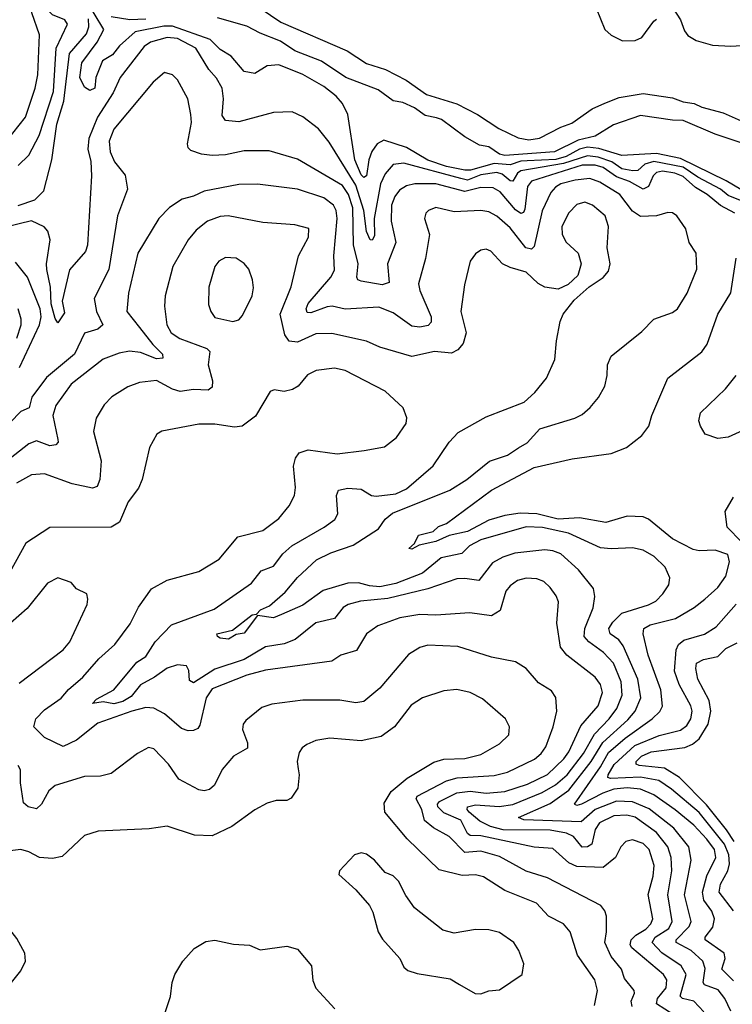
# Model space of a CAD drawing. Extents: x 1246230 to 1426786, y 660032 to 763141.
# Tile 184 of 256: x 1307951 to 1310630, y 708813 to 712512. Entities that reach past the tile are written whole.
import ezdxf

# ---------------------------------------------------------------- set-up
doc = ezdxf.new("R2010")
doc.units = 0

msp = doc.modelspace()

# ---------------------------------------------------------------- linework, layer by layer
at = {"layer": '0CON10XD'}
for points in [[(1307946, 711964), (1307985, 712002.5), (1308025, 712076.2), (1308077.7, 712242.3), (1308088.8, 712405), (1308131.2, 712495), (1308121.4, 712511.4), (1308075, 712530.4), (1308046.5, 712556.5), (1308043.6, 712595), (1308066.4, 712645), (1308061, 712665), (1308035.2, 712704.8), (1308001.5, 712775), (1307995.1, 712845), (1307971.5, 712885), (1307974.8, 712935), (1307958, 712995), (1307955.4, 713085), (1307938.7, 713165)], [(1307902, 712055), (1307973.4, 712145), (1308009.1, 712255), (1308018.8, 712305), (1308025.7, 712455), (1307997.4, 712537.4), (1307990.8, 712575), (1308000.9, 712605), (1308025.2, 712644.8), (1308023.8, 712665), (1307997.1, 712735), (1307977.3, 712767.3), (1307972.9, 712825), (1307942.7, 712885)], [(1310751, 711821), (1310606.6, 711906.6), (1310435, 711989.8), (1310345, 712008.5), (1310215, 712001), (1310127.8, 712027.8), (1310085, 712032.3), (1310055.2, 712025.2), (1310005, 711997.7), (1309966.5, 711986.5), (1309859, 711981), (1309835, 711980.2), (1309795, 711966.7), (1309735, 711971.5), (1309646.1, 711946.1), (1309625, 711946.5), (1309555, 711959.9), (1309485, 711984.1), (1309405, 712031), (1309320.5, 712059.5), (1309295, 712045.8), (1309275, 712016.6), (1309264, 711985), (1309255.2, 711925), (1309245, 711919.4), (1309235, 711928.9), (1309210.4, 711985), (1309184.7, 712155), (1309165, 712196.4), (1309141.1, 712225), (1309095, 712260.8), (1309015, 712306), (1308925, 712341.6), (1308882.1, 712337.9), (1308835, 712309.6), (1308795, 712317.5), (1308745.9, 712375), (1308705, 712400), (1308666.8, 712436.8), (1308525, 712487.9), (1308492.7, 712487.3), (1308385, 712466.1), (1308326.3, 712413.7), (1308300.2, 712379.8), (1308262.6, 712357.4), (1308237.5, 712295), (1308233.8, 712255), (1308215, 712245.8), (1308195, 712258), (1308177.7, 712295), (1308185, 712350), (1308242.5, 712427.5), (1308268.1, 712475), (1308195, 712596.2)], [(1310405, 712557.5), (1310435, 712511.2), (1310449.8, 712469.8), (1310462.6, 712452.6), (1310493.8, 712433.8), (1310555, 712416.4), (1310625, 712412.3), (1310745, 712419.1), (1310865, 712441.3), (1310935, 712471.4), (1310966.6, 712503.4), (1311031.4, 712598.6)], [(1308854.6, 712555), (1308932.4, 712502.4), (1309182.3, 712395), (1309255, 712346.7), (1309326.2, 712325), (1309403.8, 712285), (1309480.8, 712230.8), (1309594, 712195), (1309671.7, 712155), (1309752.6, 712102.6), (1309825, 712067.3), (1309865, 712060.9), (1309905, 712066.3), (1309985, 712108.2), (1310026.5, 712123.5), (1310103.5, 712176.5), (1310151.3, 712198.7), (1310205, 712219), (1310295, 712234.3), (1310405, 712217.9), (1310445, 712202.7), (1310487, 712197), (1310515, 712183.3), (1310595, 712162.4), (1310675, 712126.5)], [(1310118.2, 712555), (1310151.1, 712475), (1310175, 712453.3), (1310217.5, 712432.5), (1310265, 712433.3), (1310290, 712445), (1310335, 712505.8), (1310345, 712514.2)], [(1307945, 711814), (1308008.6, 711835), (1308041.5, 711868.5), (1308072.3, 711985), (1308091.3, 712118.7), (1308117.2, 712205), (1308139, 712385), (1308201.9, 712458.1), (1308211.5, 712485), (1308210.2, 712515)], [(1308425, 712513.6), (1308365, 712511.2), (1308295, 712522.1)], [(1310810.9, 712000.9), (1310565, 712081.9), (1310445, 712133.6), (1310405, 712134), (1310285, 712152.4), (1310183.3, 712116.7), (1310115, 712074), (1310050.3, 712059.7), (1309961.5, 712015), (1309775, 712001.1), (1309755, 712006.6), (1309715, 712033.7), (1309680.1, 712040.1), (1309625, 712071.9), (1309536.7, 712136.7), (1309517.4, 712142.6), (1309475, 712151.4), (1309435, 712180.4), (1309390.9, 712200.9), (1309355, 712207), (1309298.2, 712248.2), (1309177.1, 712295), (1309086.1, 712356.1), (1308985, 712395.2), (1308931.5, 712431.5), (1308855, 712460.5), (1308805, 712487.6), (1308695, 712519.1)], [(1310679.2, 711825), (1310615, 711851.5), (1310585.9, 711875), (1310500.2, 711920.2), (1310445, 711957.6), (1310335, 711978.5), (1310300.9, 711969.1), (1310274.6, 711945.4), (1310256.2, 711943.8), (1310215, 711951.8), (1310177.2, 711977.2), (1310125.8, 711995.8), (1310085, 712000.2), (1309995, 711971.4), (1309835, 711943.4), (1309822.8, 711935), (1309805, 711904.7), (1309795, 711906.2), (1309765, 711931.1), (1309745, 711937.2), (1309685, 711928.6), (1309635, 711909.5), (1309610, 711915), (1309395, 711972.4), (1309355, 711967.2), (1309325, 711933.1), (1309308, 711895), (1309283.8, 711765), (1309285, 711700), (1309276, 711684), (1309268.8, 711685), (1309255, 711715.6), (1309244.5, 711795), (1309215, 711890.4), (1309115, 712051.5), (1309075, 712101.5), (1309015, 712147.3), (1308975, 712165.4), (1308905, 712163.1), (1308775, 712127.6), (1308725, 712132.5), (1308712.4, 712152.4), (1308717.9, 712215), (1308712.6, 712255), (1308691.4, 712291.4), (1308662.2, 712325), (1308613.3, 712405), (1308545, 712440.9), (1308505, 712444.4), (1308442.9, 712427.1), (1308419.3, 712410.7), (1308328.6, 712295), (1308303.1, 712236.9), (1308243.8, 712145), (1308211.1, 712065), (1308207.1, 712025), (1308218.8, 711978.8), (1308220.9, 711925), (1308206.7, 711665), (1308198.8, 711641.2), (1308138.3, 711571.7), (1308110.6, 711455), (1308119.1, 711410.9), (1308095, 711373.3), (1308085, 711388.8), (1308070, 711445), (1308067, 711507), (1308053.7, 711573.7), (1308051.9, 711595), (1308065.3, 711685), (1308056.7, 711716.7), (1308043.7, 711733.7), (1307995, 711755.6), (1307897.6, 711732.4)], [(1310638.9, 711785), (1310585, 711814), (1310535.6, 711855), (1310491.9, 711881.9), (1310445, 711922.4), (1310414.5, 711935), (1310367.7, 711942.3), (1310345, 711937.1), (1310332.8, 711925), (1310314.6, 711885.4), (1310295, 711874.8), (1310243.4, 711903.4), (1310195, 711921.3), (1310145, 711956.5), (1310115, 711965.6), (1310065, 711965.4), (1309875.4, 711904.6), (1309860, 711885), (1309850.4, 711799.6), (1309845, 711787.9), (1309835, 711784.2), (1309815, 711797.4), (1309757.3, 711865), (1309730.4, 711880.4), (1309685, 711881.7), (1309625, 711866.3), (1309515, 711894.5), (1309436, 711895), (1309405, 711887), (1309379.3, 711870.7), (1309362, 711848), (1309349, 711815), (1309347.3, 711755), (1309365.2, 711675), (1309334.3, 711595), (1309340.6, 711525), (1309314.1, 711515.9), (1309235, 711529.6), (1309222.9, 711535), (1309218.2, 711545), (1309224.1, 711595), (1309205.4, 711665.4), (1309203.7, 711805), (1309186.8, 711855), (1309165, 711888.3), (1308995, 711987.7), (1308888.8, 712018.8), (1308795, 712019.1), (1308725, 712004.2), (1308675, 712001.6), (1308635, 712006), (1308595, 712020.9), (1308585, 712030), (1308582.1, 712045), (1308597.2, 712125), (1308594, 712155), (1308583.1, 712215), (1308545, 712285.8), (1308525, 712304.2), (1308495, 712313.8), (1308452.6, 712277.4), (1308305, 712100.9), (1308287.8, 712055), (1308291.4, 712015), (1308308.2, 711978.2), (1308347.9, 711927.9), (1308356.9, 711875), (1308319.4, 711775), (1308286.9, 711573.1), (1308231.7, 711465), (1308240, 711415), (1308263.3, 711365), (1308245, 711349.3), (1308195.4, 711334.6), (1308156.7, 711255), (1308052.3, 711167.7), (1307996.7, 711093.3), (1307986.6, 711053.4), (1307955, 711040), (1307915, 710998.3)], [(1309826.5, 710903.5), (1309858.3, 710921.7), (1309906.4, 710975), (1310038.6, 711015), (1310065, 711028.5), (1310095.6, 711055), (1310127.3, 711092.7), (1310150.6, 711135), (1310160, 711175), (1310161.1, 711215), (1310175, 711248), (1310290.1, 711339.9), (1310335, 711387.3), (1310405, 711411.8), (1310424.1, 711425.9), (1310460, 711485), (1310496.8, 711575), (1310494.6, 711634.6), (1310467.5, 711675), (1310455, 711726.2), (1310421.2, 711775), (1310405, 711785.6), (1310387, 711787), (1310345, 711774.4), (1310285, 711772.4), (1310255, 711792.9), (1310207.2, 711855), (1310131.9, 711901.9), (1310095, 711915.2), (1310039.4, 711909.4), (1309985.4, 711895), (1309965, 711882.5), (1309947.8, 711862.2), (1309915, 711793.1), (1309885, 711660), (1309875, 711650), (1309853.3, 711655), (1309795, 711730), (1309745, 711774.1), (1309715, 711789.4), (1309684.7, 711794.7), (1309585, 711790.4), (1309515, 711806.1), (1309487.5, 711795), (1309477.5, 711785), (1309473.1, 711765), (1309491.5, 711705), (1309476.2, 711615), (1309450.3, 711519.7), (1309455, 711494.4), (1309498.4, 711395), (1309497.9, 711375), (1309487.1, 711362.9), (1309455, 711356.3), (1309425, 711361.1), (1309355, 711410.3), (1309301.8, 711431.8), (1309175, 711424.3), (1309125.2, 711435.2), (1309107.1, 711432.9), (1309045, 711410.3), (1309031.9, 711411.9), (1309028.4, 711425), (1309035, 711446), (1309121.2, 711545), (1309135, 711571.2), (1309131.6, 711625), (1309144.8, 711765), (1309140.7, 711795), (1309130.3, 711815), (1309095, 711842.3), (1308995, 711875.2), (1308845, 711894.1), (1308775, 711892.4), (1308645, 711867.6), (1308605, 711848.2), (1308562, 711838), (1308514.3, 711805.7), (1308473.8, 711765), (1308395.3, 711634.7), (1308359.7, 711485), (1308354.1, 711415), (1308401.8, 711355), (1308451.2, 711291.2), (1308488.5, 711255), (1308489.5, 711240.5), (1308465, 711238.4), (1308405, 711261.4), (1308363.5, 711266.5), (1308325, 711259.6), (1308265, 711236.1), (1308145, 711143.1), (1308086.9, 711063.1), (1308076.3, 711025), (1308094.6, 710935), (1308095.3, 710924.7), (1308087.1, 710915), (1308065, 710911.6), (1308015, 710930), (1307985, 710919.1), (1307815, 710785.3)], [(1310522.7, 708785), (1310485.4, 708825), (1310443.3, 708835), (1310433.8, 708843.8), (1310456.7, 708925), (1310437.4, 708957.4), (1310365, 709006.9), (1310329.2, 709045), (1310340, 709065), (1310391.4, 709098.6), (1310404.1, 709125), (1310387.7, 709225), (1310402, 709315), (1310400.3, 709365), (1310388.1, 709405), (1310345, 709458.1), (1310265, 709515.8), (1310233.4, 709523.4), (1310185, 709521.4), (1310130.2, 709495), (1310115, 709469.5), (1310102.4, 709415), (1310085.7, 709405), (1310065, 709403.4), (1310033.3, 709443.3), (1310006.5, 709456.5), (1309945, 709467.4), (1309768.4, 709468.4), (1309720.6, 709480.6), (1309680.9, 709500.9), (1309640.8, 709535), (1309633.3, 709545), (1309635, 709555.3), (1309665, 709562.7), (1309754.1, 709555.9), (1309805, 709563.5), (1309915, 709608.6), (1309965, 709637.8), (1310009.6, 709675), (1310070.1, 709755), (1310111.4, 709828.6), (1310166.9, 709885), (1310196, 709925), (1310215.9, 709975), (1310212.7, 710025), (1310183.5, 710095), (1310145.9, 710135), (1310090, 710175), (1310073, 710195), (1310075.6, 710225), (1310107, 710303), (1310113.8, 710345), (1310108.5, 710375), (1310051.8, 710445), (1309985, 710505.3), (1309955, 710517.2), (1309925, 710520), (1309812.5, 710507.5), (1309767.3, 710492.7), (1309729, 710471), (1309677.1, 710405), (1309625, 710412.5), (1309595, 710411.6), (1309485, 710374), (1309335, 710337.2), (1309232.2, 710327.8), (1309185.7, 710315), (1309166.8, 710303.2), (1309135, 710263.1), (1309063.8, 710246.2), (1308986.7, 710183.3), (1308945, 710167.2), (1308875, 710156.5), (1308795, 710109), (1308685, 710072.7), (1308605, 710021.1), (1308589.7, 710029.7), (1308587, 710067), (1308578, 710085), (1308545, 710088.1), (1308505, 710076.2), (1308458, 710042), (1308405, 710013.5), (1308370.5, 709969.5), (1308338.8, 709951.2), (1308305, 709942), (1308265, 709949.2), (1308225, 709943.4), (1308240.3, 709959.7), (1308304.8, 709995), (1308392.1, 710097.9), (1308425, 710120), (1308460.7, 710175), (1308521.7, 710238.3), (1308682.3, 710297.7), (1308822.7, 710395), (1308858.7, 710441.3), (1308905, 710459.1), (1308940, 710505), (1308974.6, 710535), (1309095.6, 710605), (1309135.3, 710634.7), (1309146.5, 710655), (1309141.5, 710725), (1309150, 710745), (1309185, 710752.5), (1309235, 710748.2), (1309274.2, 710725), (1309291.6, 710721.6), (1309365, 710731.2), (1309405, 710749), (1309505, 710835.5), (1309565, 710924.3), (1309599.2, 710960.8), (1309705, 711020), (1309848, 711075), (1309888.2, 711111.8), (1309931.1, 711165), (1309962.9, 711235), (1309968.9, 711305), (1309982.4, 711377.6), (1309994, 711406), (1310035, 711458), (1310091.4, 711508.6), (1310145, 711543.8), (1310165, 711567.5), (1310171.2, 711595), (1310160, 711655), (1310164.6, 711735), (1310151.5, 711775), (1310105, 711815.3), (1310075, 711826.5), (1310045, 711817.9), (1310015, 711786.7), (1309989.2, 711735), (1309990.4, 711705), (1310005.9, 711675.9), (1310050.6, 711635), (1310061.4, 711595), (1310048.9, 711551.1), (1310012.5, 711517.5), (1309975, 711500), (1309925, 711506.9), (1309900.6, 711520.6), (1309855, 711563.8), (1309795, 711580.4), (1309766.2, 711595), (1309722.7, 711642.7), (1309705, 711649.2), (1309685, 711645.8), (1309665, 711632), (1309644.4, 711605), (1309623.7, 711516.3), (1309609.3, 711415), (1309629.5, 711335), (1309618.2, 711295), (1309598.4, 711271.6), (1309575, 711259.6), (1309510, 711265), (1309425, 711246.2), (1309305, 711281.1), (1309254.4, 711304.4), (1309125, 711332.4), (1309065, 711331.1), (1308995, 711300.3), (1308964.4, 711304.4), (1308948, 711328), (1308930, 711405), (1308971.2, 711508.8), (1308999.6, 711625), (1309037.1, 711695), (1309037.5, 711727.5), (1308985, 711741.5), (1308865, 711750), (1308735, 711774.7), (1308705, 711771.8), (1308657.5, 711755), (1308615, 711721.5), (1308584.8, 711685.2), (1308526.8, 711585), (1308498.5, 711475), (1308495.3, 711435.3), (1308504.6, 711365), (1308521.2, 711335), (1308553.8, 711313.8), (1308655, 711277.1), (1308666.2, 711265), (1308660, 711215), (1308675.8, 711155), (1308675, 711131.2), (1308659.8, 711120.2), (1308605, 711122.3), (1308555, 711115.2), (1308525, 711123.3), (1308465, 711155.9), (1308401.4, 711148.6), (1308357.1, 711132.9), (1308298.1, 711095), (1308268.5, 711065), (1308238.9, 711015), (1308229.1, 710965), (1308256.9, 710855), (1308252.7, 710785), (1308241.9, 710758.1), (1308225, 710751.8), (1308148.8, 710768.8), (1308045, 710806.4), (1307995, 710802.7), (1307938.9, 710771.1)], [(1307950.3, 711205), (1308026.3, 711365), (1308031.9, 711395), (1308028.2, 711425), (1307981.1, 711545), (1307935, 711600.8)], [(1308752.3, 711377.7), (1308775, 711384), (1308789.3, 711400.7), (1308824.5, 711475), (1308829.6, 711505), (1308826.4, 711535), (1308813.1, 711575), (1308795, 711595.7), (1308765, 711615.6), (1308725, 711618.9), (1308699.2, 711605), (1308684.4, 711585), (1308662.8, 711507.2), (1308661.3, 711441.3), (1308669.4, 711415), (1308685, 711393.3), (1308752.3, 711377.7)], [(1310635, 708901.2), (1310590, 708945), (1310603, 708985), (1310599.7, 709005), (1310528.3, 709055), (1310527.4, 709065), (1310556.3, 709103.7), (1310562.5, 709135), (1310553.3, 709163.3), (1310523.3, 709205), (1310518.4, 709235), (1310533.8, 709296.2), (1310568, 709365), (1310562.8, 709395), (1310534, 709434), (1310485, 709486.3), (1310415, 709543.2), (1310335, 709600.3), (1310285, 709621.6), (1310235, 709626.9), (1310185, 709621.4), (1310143.3, 709606.7), (1310063.3, 709565), (1310045, 709560.3), (1310036.7, 709565), (1310134.6, 709705), (1310165, 709759.4), (1310226.9, 709813.1), (1310328.8, 709885), (1310356.9, 709913.1), (1310367.2, 709932.8), (1310360.8, 709995), (1310313.1, 710125), (1310295.3, 710205), (1310297.9, 710225), (1310321.5, 710238.5), (1310416.9, 710263.1), (1310486.8, 710303.2), (1310526.9, 710335), (1310575, 710379.1), (1310605, 710421.1), (1310619, 710475), (1310612.7, 710502.7), (1310565, 710519.1), (1310505, 710517.2), (1310482.2, 710522.2), (1310405, 710562.2), (1310315.5, 710635), (1310295, 710644.7), (1310235, 710647.1), (1310155, 710623.5), (1310055, 710640.8), (1309975, 710635.2), (1309895, 710656), (1309832, 710658), (1309775, 710649.2), (1309715, 710631.6), (1309635, 710589.4), (1309565, 710574.5), (1309515, 710551.2), (1309452.6, 710537.4), (1309425, 710522.9), (1309414.3, 710525), (1309435.8, 710544.2), (1309450, 710575), (1309505, 710589.6), (1309525, 710608.5), (1309555, 710619.6), (1309725, 710744.1), (1309885, 710830), (1310028.3, 710861.7), (1310175, 710882.1), (1310232.2, 710905), (1310290.1, 710949.9), (1310316, 710985), (1310327.5, 711025), (1310388.2, 711165), (1310515.8, 711264.2), (1310535, 711292.5), (1310575.4, 711405), (1310624.7, 711485.3), (1310644.1, 711615.9)], [(1307940, 711315), (1307956.7, 711365), (1307957.1, 711387.1), (1307945, 711425.6)], [(1310408.1, 708775), (1310344.7, 708815), (1310348.9, 708835), (1310381.6, 708875), (1310384.3, 708905), (1310371.8, 708925), (1310251.9, 709025), (1310246.6, 709036.6), (1310249.5, 709055), (1310267.4, 709072.6), (1310305.2, 709095), (1310323.1, 709115), (1310330.6, 709135), (1310313.8, 709226.2), (1310333, 709295), (1310336.3, 709335), (1310317.5, 709395), (1310295, 709417.7), (1310255, 709431.5), (1310229.2, 709425), (1310211.5, 709405), (1310190.5, 709365), (1310145, 709327.2), (1310045, 709330.7), (1310015.1, 709345.1), (1309955, 709398.6), (1309885, 709404), (1309685, 709446.4), (1309645, 709447), (1309634.9, 709454.9), (1309609.5, 709505), (1309545, 709532.6), (1309523.2, 709555), (1309521.8, 709565), (1309528.8, 709575), (1309595, 709608.1), (1309645, 709613.4), (1309705, 709606), (1309775, 709612.3), (1309860.3, 709640.3), (1309935, 709676.2), (1309997, 709735), (1310015, 709761.1), (1310060.8, 709859.2), (1310125.2, 709935), (1310141.4, 709985), (1310135, 710014.3), (1310115, 710041.8), (1310007.3, 710125), (1309984.3, 710154.3), (1309970.4, 710245), (1309976, 710325), (1309968, 710348), (1309945, 710378.5), (1309920.9, 710400.9), (1309895, 710411.9), (1309855, 710414.2), (1309823.1, 710405), (1309795, 710385.4), (1309778.2, 710365), (1309757.5, 710292.5), (1309725, 710272.7), (1309643.8, 710283.8), (1309515, 710275.3), (1309455, 710277.9), (1309380, 710265), (1309297.1, 710235), (1309255, 710204.4), (1309217.5, 710142.5), (1309158, 710125), (1309125, 710101.8), (1308875, 710067.9), (1308805, 710049.2), (1308675, 709998.9), (1308651.9, 709965), (1308628.5, 709861.5), (1308620.7, 709849.3), (1308605, 709841.2), (1308585, 709840), (1308559.5, 709849.5), (1308495.6, 709905), (1308455, 709925.3), (1308425, 709927.8), (1308372.2, 709915), (1308245, 709869.1), (1308165, 709806.1), (1308115, 709781.8), (1308044.2, 709815), (1308004.2, 709855), (1308011.4, 709885), (1308045, 709918.9), (1308106.7, 709963.3), (1308135, 709996.2), (1308188.3, 710041.7), (1308249, 710111), (1308308.9, 710165), (1308367.1, 710242.9), (1308397.5, 710305), (1308446.5, 710373.5), (1308505, 710406.4), (1308625, 710438.6), (1308700.6, 710485), (1308771.2, 710568.8), (1308865, 710593.6), (1308925, 710637.8), (1308963.9, 710686.1), (1308984.4, 710725), (1308988.5, 710755), (1308980, 710835), (1308987.5, 710865), (1309001.2, 710885), (1309035, 710896.5), (1309145, 710881.2), (1309246.1, 710893.9), (1309322.6, 710907.4), (1309367.1, 710942.9), (1309404.4, 710995), (1309406.4, 711016.4), (1309393.2, 711053.2), (1309325, 711116.4), (1309175, 711193.9), (1309135, 711202.2), (1309066, 711194), (1309032.7, 711177.3), (1308997.5, 711135), (1308977, 711123), (1308945, 711115.7), (1308908.3, 711121.7), (1308892.5, 711115), (1308837.9, 711022.1), (1308787.5, 710985), (1308758.3, 710981.7), (1308685, 710992.5), (1308625, 710991.8), (1308485, 710965.8), (1308466.7, 710955), (1308439.2, 710905), (1308411.4, 710785), (1308398, 710752), (1308358.9, 710701.1), (1308325.8, 710624.2), (1308295, 710605.4), (1308065, 710604.3), (1307974.7, 710545.3), (1307914, 710436)], [(1310725, 710993.5), (1310615, 710943.6), (1310575, 710938.9), (1310528.1, 710955), (1310510.5, 710985), (1310504.5, 711005.5), (1310510, 711035), (1310604.5, 711125), (1310644.7, 711175.3)], [(1310625, 708787.7), (1310601.3, 708835), (1310577.2, 708867.2), (1310526, 708886), (1310521, 708895), (1310528, 708948), (1310518.9, 708975), (1310475.3, 709015), (1310418.6, 709045), (1310419.1, 709055), (1310467.7, 709105), (1310474.8, 709125), (1310450.6, 709225), (1310475.2, 709355), (1310466.8, 709405), (1310409.6, 709475), (1310317, 709547), (1310255, 709573.8), (1310195, 709576.6), (1310115, 709545.6), (1310061.6, 709498.4), (1309845.7, 709505.7), (1309826.5, 709515), (1309945, 709567.9), (1310015, 709617.3), (1310098.9, 709725), (1310143.2, 709796.8), (1310237.8, 709882.2), (1310264.8, 709915), (1310285.6, 709965), (1310274.8, 710035), (1310220.3, 710160.3), (1310202.9, 710182.9), (1310171.3, 710205), (1310165.3, 710225), (1310180.7, 710249.3), (1310215, 710282.7), (1310315, 710313.8), (1310342.1, 710327.9), (1310369.3, 710355), (1310390.9, 710389.1), (1310395.3, 710415.3), (1310377.7, 710455), (1310335.8, 710495.8), (1310295, 710518.6), (1310255, 710528.4), (1310175, 710523.8), (1310135, 710528.1), (1310013.6, 710583.6), (1309916.3, 710603.7), (1309855, 710606.5), (1309685, 710558.1), (1309642.5, 710535), (1309613.3, 710506.7), (1309535, 710490.6), (1309465, 710432.6), (1309365, 710393.8), (1309305, 710381.8), (1309266, 710385), (1309225, 710397), (1309185, 710394.8), (1309092.6, 710367.4), (1309015, 710313.1), (1308935, 710277.9), (1308905, 710265.5), (1308845, 710274.2), (1308795, 710208), (1308765, 710202.9), (1308736.7, 710185), (1308705, 710188.8), (1308694.4, 710195), (1308691.9, 710205), (1308750.9, 710219.1), (1308825, 710276.2), (1308841.7, 710278.3), (1308855.8, 710295), (1308889.9, 710310.1), (1308948.8, 710361.2), (1308995, 710415.9), (1309067.4, 710482.6), (1309121, 710509), (1309205, 710537.4), (1309300.5, 710599.5), (1309325.4, 710635), (1309352.5, 710657.5), (1309567.5, 710745), (1309631.8, 710785), (1309717.1, 710852.9), (1309785, 710875.9), (1309826.5, 710903.5)], [(1310665, 710550.6), (1310610.2, 710605), (1310603.5, 710665), (1310635, 710718.8)], [(1307949.8, 710020.2), (1308114.4, 710145), (1308140, 710175), (1308204.4, 710315), (1308207.8, 710335), (1308204.2, 710355), (1308164.5, 710374.5), (1308145, 710398), (1308095, 710415.5), (1308055.8, 710395), (1307979.9, 710300.1), (1307916.5, 710245)], [(1310353.6, 709653.6), (1310285, 709666.9), (1310171.9, 709661.9), (1310161.9, 709665), (1310162.7, 709675), (1310186.4, 709713.6), (1310263.3, 709785), (1310355, 709823.1), (1310435, 709842.8), (1310459.2, 709860.8), (1310473.9, 709885), (1310478.9, 709915), (1310473.8, 709935), (1310430, 710015), (1310412.6, 710065), (1310418.7, 710145), (1310427.3, 710165), (1310448.3, 710181.7), (1310525, 710203.1), (1310569.2, 710230.8), (1310645, 710316.1)], [(1310253.6, 708805), (1310250, 708825), (1310262.5, 708855), (1310260.5, 708865), (1310225, 708910), (1310213.1, 708945), (1310175, 708993.2), (1310150.2, 709045), (1310157.5, 709085), (1310156.7, 709145), (1310150.8, 709165), (1310135.8, 709185), (1309935, 709288.8), (1309855, 709313.7), (1309755, 709368.5), (1309685, 709388.3), (1309625, 709383.2), (1309565, 709443.9), (1309506.4, 709476.4), (1309473.4, 709503.4), (1309462.3, 709545), (1309441.3, 709585), (1309445.9, 709595), (1309555, 709652.7), (1309596.2, 709663.8), (1309735, 709672.7), (1309785, 709685.6), (1309886.1, 709733.9), (1309911.8, 709755), (1309929.3, 709780.7), (1309956.4, 709855), (1309970, 709915), (1309966.1, 709966.1), (1309950.4, 709990.4), (1309901.3, 710021.3), (1309855, 710074.3), (1309815, 710099.4), (1309725, 710117.5), (1309597.6, 710157.6), (1309485, 710162.3), (1309455, 710153.6), (1309412.3, 710127.7), (1309305, 710000.5), (1309245, 709950.8), (1309215, 709946.2), (1309155, 709956.2), (1309016.1, 709956.1), (1308899.4, 709940.6), (1308861.3, 709928.7), (1308800.8, 709879.2), (1308791.1, 709865), (1308789.1, 709845), (1308808.1, 709795), (1308807.5, 709775), (1308755, 709745.7), (1308712.2, 709695), (1308683.6, 709636.4), (1308665, 709620.7), (1308645, 709614.7), (1308625, 709618.4), (1308549.1, 709659.1), (1308511.2, 709715), (1308455, 709772.5), (1308435, 709778.1), (1308394.1, 709755.9), (1308295, 709680), (1308255, 709670.6), (1308195, 709668.5), (1308085, 709635.2), (1308061.3, 709615), (1308033.6, 709565), (1308015, 709547.5), (1307982.5, 709555), (1307965, 709570), (1307953.9, 709645), (1307954.5, 709694.5), (1307945, 709710.8)], [(1310637.1, 709425), (1310608.5, 709468.5), (1310533, 709563), (1310431.5, 709665), (1310375, 709700.4), (1310280.2, 709710.2), (1310268.5, 709715), (1310268.1, 709725), (1310288.4, 709745), (1310325, 709762.1), (1310452.1, 709777.9), (1310479.8, 709790.2), (1310505, 709811), (1310538.8, 709865), (1310548.7, 709915), (1310543.3, 709955), (1310500.7, 710035), (1310492.8, 710075), (1310495.5, 710094.5), (1310521.7, 710108.3), (1310575, 710119.4), (1310605, 710150), (1310648.5, 710171.5)], [(1310111.4, 708808.6), (1310123.8, 708865), (1310113.8, 708905), (1310047.6, 708997.6), (1310020, 709085), (1309995.6, 709115), (1309939.5, 709145), (1309893.6, 709193.6), (1309775, 709240.3), (1309695, 709291.8), (1309665, 709300), (1309615, 709296.6), (1309527.9, 709317.9), (1309408.2, 709435), (1309323.6, 709535), (1309321.3, 709568.7), (1309347.4, 709612.6), (1309407.4, 709662.6), (1309507.4, 709722.6), (1309545, 709734.7), (1309625, 709736.7), (1309685, 709752.1), (1309755, 709791.8), (1309790, 709825), (1309792.2, 709855), (1309777.8, 709885), (1309690.8, 709960.8), (1309645, 709984.5), (1309595, 709995.5), (1309545, 709990.5), (1309465.6, 709964.4), (1309422.9, 709937.1), (1309360.6, 709855), (1309310.5, 709819.5), (1309235, 709802.9), (1309116.9, 709813.1), (1309065, 709804.5), (1309030.7, 709789.3), (1309012.7, 709777.3), (1309001.3, 709758.7), (1308994.4, 709725), (1308997.8, 709697.8), (1309001.5, 709675), (1308996.5, 709625), (1308972, 709588), (1308955, 709579.4), (1308915, 709578.9), (1308881.1, 709568.9), (1308835, 709544.4), (1308748.3, 709481.7), (1308675, 709446), (1308608.3, 709448.3), (1308505, 709482.9), (1308437.9, 709472.1), (1308246.8, 709463.2), (1308195, 709447.5), (1308111.4, 709368.6), (1308075, 709361.5), (1308025.2, 709365.2), (1307985, 709386.5), (1307955, 709394.4), (1307915, 709389.6)], [(1310634.5, 709165), (1310580.8, 709235), (1310585.4, 709265), (1310613.2, 709315), (1310619.2, 709340.8), (1310616.3, 709375), (1310600, 709415), (1310505, 709534.3), (1310401.7, 709621.7), (1310353.6, 709653.6)], [(1309685, 708852.9), (1309715, 708864.3), (1309755, 708867.5), (1309840, 708925), (1309846.7, 708965), (1309827.5, 709015), (1309808.6, 709045), (1309755, 709082.9), (1309715, 709093.1), (1309665, 709094.2), (1309585, 709080.8), (1309542.4, 709092.4), (1309435, 709175.6), (1309402.3, 709222.3), (1309375, 709275.8), (1309355, 709296.2), (1309325, 709308.8), (1309285, 709354.3), (1309255, 709376.9), (1309235, 709382), (1309210, 709375), (1309153.8, 709315), (1309150.7, 709300.7), (1309215, 709243.3), (1309265.6, 709185), (1309279.3, 709159.3), (1309298.6, 709085), (1309315, 709058), (1309380, 708985), (1309395, 708952.5), (1309410.3, 708940.3), (1309445, 708929.4), (1309569.1, 708909.1), (1309605, 708888), (1309663.4, 708853.4), (1309685, 708852.9)], [(1307820.4, 708785), (1307856.4, 708825), (1307876.6, 708863.4), (1307920, 708895), (1307955, 708938.6), (1307972.9, 708975), (1307970, 709005), (1307940.9, 709060.9), (1307873.9, 709143.9), (1307728.8, 709208.8), (1307635, 709241.9), (1307594.3, 709245.7), (1307528.8, 709211.2), (1307488.8, 709165), (1307480.8, 709145), (1307476, 709095), (1307504.4, 708985), (1307475, 708887.5), (1307476.4, 708846.4), (1307540.8, 708765)], [(1308486, 708745), (1308517.9, 708842.1), (1308524.2, 708895), (1308534.4, 708925), (1308564.4, 708975), (1308606.6, 709023.4), (1308650.9, 709049.1), (1308684.5, 709054.5), (1308755, 709039.2), (1308815, 709036), (1308855, 709018), (1308955, 709032.2), (1308995, 709020.8), (1309047.9, 708957.9), (1309053.4, 708903.4), (1309065, 708873.8), (1309136.2, 708796.2)]]:
    msp.add_lwpolyline(points, dxfattribs=at)

doc.saveas('drawing.dxf')
